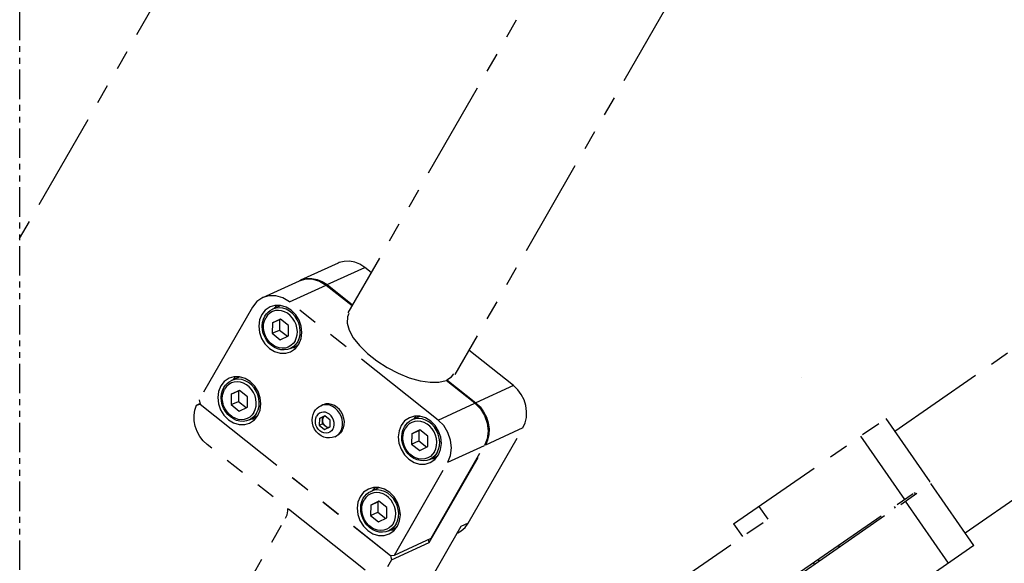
# Model space of a CAD drawing. Header units: millimetres. Extents: x 0 to 7560, y 0 to 5346.
# Tile 120 of 242: x 3693 to 3852, y 1954 to 2042. Entities that reach past the tile are written whole.
import ezdxf

# ---------------------------------------------------------------- set-up
doc = ezdxf.new("R2010")
doc.units = ezdxf.units.MM
doc.linetypes.add('PHANTOM2', pattern=[31.75, 15.875, -3.175, 3.175, -3.175, 3.175, -3.175])
for name, color, linetype in [('CSH-ST-M4-20_PBL143', 7, 'Continuous'), ('CSH-ST-M4-20_PBL144', 7, 'Continuous'), ('CSH-ST-M4-20_PBL145', 7, 'Continuous'), ('CSH-ST-M4-20_PBL146', 7, 'Continuous'), ('CSH-ST-M4-20_PBL171', 7, 'Continuous'), ('CSH-ST-M4-20_PBL173', 7, 'Continuous'), ('M2301901_PBL142', 7, 'Continuous'), ('M2301901_PBL167', 7, 'Continuous'), ('M2302501_PBL161', 7, 'Continuous'), ('M2302701_PBL137', 7, 'Continuous'), ('M2310102_PBL170', 7, 'Continuous'), ('M2310102_PBL206', 7, 'Continuous'), ('M2310102_PBL227', 7, 'Continuous'), ('MISUMI_FCBBS3-5-25_PBL138', 7, 'Continuous')]:
    doc.layers.add(name, color=color, linetype=linetype)
doc.styles.add('ROMANS', font='romans.shx', dxfattribs={"oblique": 10, "bigfont": 'whgtxt.shx'})
doc.dimstyles.new('zeus', dxfattribs={"dimtxt": 30, "dimasz": 25, "dimexe": 1, "dimexo": 1, "dimgap": 10, "dimtad": 1, "dimdsep": 46, "dimtxsty": 'ROMANS', "dimcen": 0, "dimclrd": 1, "dimclre": 1, "dimclrt": 2, "dimazin": 2, "dimtfac": 1, "dimtmove": 0, "dimatfit": 3, "dimfxl": 1, "dimarcsym": 0})

# ---------------------------------------------------------------- blocks, each defined once
blk = doc.blocks.new('*D495')
at = {"color": 1, "lineweight": -2, "ltscale": 0.3, "transparency": 16777216}
for p, q in [((3691.69, 2195.51), (3523.05, 2195.51)), ((3524.05, 1920.51), (3524.05, 2170.51)), ((3691.69, 1895.51), (3523.05, 1895.51))]:
    blk.add_line(p, q, dxfattribs=at)
at = {"color": 1, "ltscale": 0.3, "transparency": 16777216}
for points in [[(3519.88, 2170.51), (3528.21, 2170.51), (3524.05, 2195.51)], [(3519.88, 1920.51), (3528.21, 1920.51), (3524.05, 1895.51)]]:
    blk.add_solid(points, dxfattribs=at)
at = {"layer": 'Defpoints', "color": 0, "ltscale": 0.3, "transparency": 16777216}
for p in [(3524.05, 2195.51), (3692.69, 2195.51), (3692.69, 1895.51)]:
    blk.add_point(p, dxfattribs=at)
at = {"color": 2, "ltscale": 0.3, "transparency": 16777216, "insert": (3499.05, 2045.51), "char_height": 30, "attachment_point": 5, "rotation": 90, "style": 'ROMANS'}
blk.add_mtext('300', dxfattribs=at)
blk = doc.blocks.new('A$C3d15c314')
at = {"layer": 'CSH-ST-M4-20_PBL143', "color": 6, "linetype": 'PHANTOM2'}
for p, q in [((33.58, 127.33), (33.91, 127.59)), ((33.91, 127.59), (34.27, 127.79)), ((34.27, 127.79), (35.59, 128.39)), ((34.82, 127.97), (34.27, 127.79)), ((34.74, 127.55), (34.27, 127.4)), ((35.24, 127.6), (34.74, 127.55)), ((35.37, 128.02), (34.82, 127.97)), ((35.75, 127.54), (35.24, 127.6)), ((35.94, 127.95), (35.37, 128.02)), ((36.25, 127.37), (35.75, 127.54)), ((36.49, 127.77), (35.94, 127.95)), ((37.02, 127.48), (36.49, 127.77)), ((32.68, 125.62), (32.82, 126.16)), ((32.82, 126.16), (33.05, 126.66)), ((32.84, 125.4), (32.97, 125.93)), ((32.97, 125.93), (33.18, 126.41)), ((33.05, 126.66), (33.29, 127.02)), ((33.48, 126.82), (33.18, 126.41)), ((33.29, 127.02), (33.58, 127.33)), ((33.85, 127.16), (33.48, 126.82)), ((34.27, 127.4), (33.85, 127.16)), ((35.57, 126.2), (34.25, 125.56)), ((34.25, 125.56), (35.42, 126.1)), ((35.42, 126.1), (35.41, 124.42)), ((35.59, 126.18), (35.42, 126.1)), ((36.87, 125.16), (35.57, 126.2)), ((36.72, 127.11), (36.25, 127.37)), ((37.16, 126.77), (36.72, 127.11)), ((37.51, 127.09), (37.02, 127.48)), ((37.54, 126.34), (37.16, 126.77)), ((37.94, 126.62), (37.51, 127.09)), ((37.86, 125.86), (37.54, 126.34)), ((38.29, 126.08), (37.94, 126.62)), ((38.55, 125.49), (38.29, 126.08)), ((32.62, 125.04), (32.68, 125.62)), ((32.66, 124.45), (32.62, 125.04)), ((32.79, 123.86), (32.66, 124.45)), ((32.8, 124.85), (32.84, 125.4)), ((32.86, 124.28), (32.8, 124.85)), ((34.25, 125.56), (34.24, 123.89)), ((34.24, 123.89), (35.41, 124.42)), ((35.41, 124.42), (36.68, 123.41)), ((36.86, 123.49), (36.87, 125.16)), ((38.1, 125.33), (37.86, 125.86)), ((38.24, 124.77), (38.1, 125.33)), ((38.3, 124.2), (38.24, 124.77)), ((38.71, 124.87), (38.55, 125.49)), ((38.78, 124.24), (38.71, 124.87)), ((33.01, 123.3), (32.79, 123.86)), ((33.01, 123.72), (32.86, 124.28)), ((33.25, 123.19), (33.01, 123.72)), ((33.31, 122.77), (33.01, 123.3)), ((33.56, 122.71), (33.25, 123.19)), ((33.68, 122.3), (33.31, 122.77)), ((34.24, 123.89), (35.54, 122.85)), ((35.54, 122.85), (36.86, 123.49)), ((37.92, 122.64), (38.14, 123.12)), ((38.14, 123.12), (38.27, 123.65)), ((38.27, 123.65), (38.3, 124.2)), ((38.36, 122.51), (38.6, 123.04)), ((38.6, 123.04), (38.74, 123.63)), ((38.74, 123.63), (38.78, 124.24)), ((33.94, 122.28), (33.56, 122.71)), ((34.11, 121.9), (33.68, 122.3)), ((34.38, 121.94), (33.94, 122.28)), ((34.6, 121.58), (34.11, 121.9)), ((34.86, 121.68), (34.38, 121.94)), ((35.11, 121.35), (34.6, 121.58)), ((35.36, 121.51), (34.86, 121.68)), ((35.64, 121.22), (35.11, 121.35)), ((35.87, 121.45), (35.36, 121.51)), ((36.17, 121.18), (35.64, 121.22)), ((36.36, 121.5), (35.87, 121.45)), ((36.69, 121.25), (36.17, 121.18)), ((36.83, 121.65), (36.36, 121.5)), ((37.18, 121.42), (36.69, 121.25)), ((37.26, 121.89), (36.83, 121.65)), ((37.18, 121.42), (38.46, 122.01)), ((37.62, 121.68), (37.18, 121.42)), ((37.63, 122.23), (37.26, 121.89)), ((38.03, 122.05), (37.62, 121.68)), ((37.92, 122.64), (37.63, 122.23)), ((38.36, 122.51), (38.03, 122.05))]:
    blk.add_line(p, q, dxfattribs=at)
at = {"layer": 'CSH-ST-M4-20_PBL144', "color": 6, "linetype": 'PHANTOM2'}
for p, q in [((56.84, 109.86), (58.16, 110.46)), ((57.39, 110.03), (56.84, 109.86)), ((57.95, 110.08), (57.39, 110.03)), ((58.51, 110.02), (57.95, 110.08)), ((59.07, 109.84), (58.51, 110.02)), ((55.39, 108.23), (55.62, 108.73)), ((55.54, 108), (55.76, 108.48)), ((55.62, 108.73), (55.87, 109.09)), ((56.05, 108.89), (55.76, 108.48)), ((55.87, 109.09), (56.15, 109.4)), ((56.42, 109.23), (56.05, 108.89)), ((56.15, 109.4), (56.48, 109.65)), ((56.85, 109.47), (56.42, 109.23)), ((56.48, 109.65), (56.84, 109.86)), ((57.31, 109.62), (56.85, 109.47)), ((57.81, 109.66), (57.31, 109.62)), ((58.32, 109.6), (57.81, 109.66)), ((58.82, 109.44), (58.32, 109.6)), ((59.3, 109.18), (58.82, 109.44)), ((59.6, 109.55), (59.07, 109.84)), ((59.73, 108.84), (59.3, 109.18)), ((60.08, 109.16), (59.6, 109.55)), ((60.12, 108.41), (59.73, 108.84)), ((60.51, 108.69), (60.08, 109.16)), ((60.43, 107.93), (60.12, 108.41)), ((60.86, 108.15), (60.51, 108.69)), ((55.2, 107.11), (55.25, 107.69)), ((55.24, 106.52), (55.2, 107.11)), ((55.25, 107.69), (55.39, 108.23)), ((55.38, 106.92), (55.41, 107.47)), ((55.43, 106.35), (55.38, 106.92)), ((55.41, 107.47), (55.54, 108)), ((56.82, 107.63), (56.81, 105.96)), ((58.14, 108.27), (56.82, 107.63)), ((56.82, 107.63), (57.99, 108.16)), ((57.99, 108.16), (57.98, 106.49)), ((58.16, 108.25), (57.99, 108.16)), ((59.44, 107.23), (58.14, 108.27)), ((59.43, 105.56), (59.44, 107.23)), ((60.67, 107.39), (60.43, 107.93)), ((60.82, 106.84), (60.67, 107.39)), ((60.88, 106.27), (60.82, 106.84)), ((61.12, 107.56), (60.86, 108.15)), ((61.29, 106.94), (61.12, 107.56)), ((61.35, 106.31), (61.29, 106.94)), ((55.37, 105.93), (55.24, 106.52)), ((55.58, 105.37), (55.37, 105.93)), ((55.58, 105.79), (55.43, 106.35)), ((55.82, 105.26), (55.58, 105.79)), ((55.88, 104.84), (55.58, 105.37)), ((56.13, 104.78), (55.82, 105.26)), ((56.81, 105.96), (57.98, 106.49)), ((56.81, 105.96), (58.11, 104.92)), ((57.98, 106.49), (59.26, 105.48)), ((58.11, 104.92), (59.43, 105.56)), ((60.71, 105.19), (60.84, 105.71)), ((60.84, 105.71), (60.88, 106.27)), ((61.17, 105.11), (61.31, 105.69)), ((61.31, 105.69), (61.35, 106.31)), ((56.25, 104.37), (55.88, 104.84)), ((56.52, 104.35), (56.13, 104.78)), ((56.69, 103.97), (56.25, 104.37)), ((56.95, 104), (56.52, 104.35)), ((57.17, 103.65), (56.69, 103.97)), ((57.43, 103.75), (56.95, 104)), ((57.68, 103.42), (57.17, 103.65)), ((57.93, 103.58), (57.43, 103.75)), ((59.41, 103.72), (58.94, 103.57)), ((59.83, 103.96), (59.41, 103.72)), ((59.75, 103.49), (61.04, 104.07)), ((60.19, 103.75), (59.75, 103.49)), ((60.2, 104.3), (59.83, 103.96)), ((60.6, 104.12), (60.19, 103.75)), ((60.5, 104.71), (60.2, 104.3)), ((60.5, 104.71), (60.71, 105.19)), ((60.93, 104.58), (60.6, 104.12)), ((60.93, 104.58), (61.17, 105.11)), ((58.21, 103.28), (57.68, 103.42)), ((58.44, 103.52), (57.93, 103.58)), ((58.75, 103.25), (58.21, 103.28)), ((58.94, 103.57), (58.44, 103.52)), ((59.26, 103.32), (58.75, 103.25)), ((59.75, 103.49), (59.26, 103.32))]:
    blk.add_line(p, q, dxfattribs=at)
at = {"layer": 'CSH-ST-M4-20_PBL145', "color": 6, "linetype": 'PHANTOM2'}
for p, q in [((39.94, 138.57), (40.23, 138.88)), ((40.49, 138.71), (40.13, 138.37)), ((40.23, 138.88), (40.55, 139.14)), ((40.92, 138.96), (40.49, 138.71)), ((40.55, 139.14), (40.91, 139.34)), ((40.91, 139.34), (42.23, 139.94)), ((41.47, 139.52), (40.91, 139.34)), ((41.39, 139.1), (40.92, 138.96)), ((41.88, 139.15), (41.39, 139.1)), ((42.02, 139.57), (41.47, 139.52)), ((42.39, 139.09), (41.88, 139.15)), ((42.58, 139.5), (42.02, 139.57)), ((42.89, 138.93), (42.39, 139.09)), ((43.14, 139.32), (42.58, 139.5)), ((43.37, 138.67), (42.89, 138.93)), ((43.67, 139.03), (43.14, 139.32)), ((44.16, 138.65), (43.67, 139.03)), ((39.27, 136.59), (39.32, 137.17)), ((39.32, 137.17), (39.47, 137.71)), ((39.47, 137.71), (39.7, 138.21)), ((39.48, 136.96), (39.61, 137.48)), ((39.61, 137.48), (39.83, 137.96)), ((39.7, 138.21), (39.94, 138.57)), ((40.13, 138.37), (39.83, 137.96)), ((40.9, 137.11), (40.88, 135.44)), ((42.21, 137.75), (40.9, 137.11)), ((40.9, 137.11), (42.07, 137.65)), ((42.07, 137.65), (42.05, 135.97)), ((42.24, 137.73), (42.07, 137.65)), ((43.51, 136.72), (42.21, 137.75)), ((43.81, 138.32), (43.37, 138.67)), ((44.19, 137.9), (43.81, 138.32)), ((44.58, 138.18), (44.16, 138.65)), ((44.5, 137.41), (44.19, 137.9)), ((44.74, 136.88), (44.5, 137.41)), ((44.93, 137.64), (44.58, 138.18)), ((45.19, 137.05), (44.93, 137.64)), ((39.31, 136), (39.27, 136.59)), ((39.44, 135.42), (39.31, 136)), ((39.45, 136.4), (39.48, 136.96)), ((39.51, 135.83), (39.45, 136.4)), ((39.66, 135.28), (39.51, 135.83)), ((40.88, 135.44), (42.05, 135.97)), ((42.05, 135.97), (43.33, 134.96)), ((43.5, 135.04), (43.51, 136.72)), ((44.89, 136.32), (44.74, 136.88)), ((44.95, 135.75), (44.89, 136.32)), ((44.91, 135.2), (44.95, 135.75)), ((45.36, 136.43), (45.19, 137.05)), ((45.42, 135.8), (45.36, 136.43)), ((45.38, 135.18), (45.42, 135.8)), ((39.66, 134.85), (39.44, 135.42)), ((39.89, 134.75), (39.66, 135.28)), ((39.96, 134.33), (39.66, 134.85)), ((40.21, 134.26), (39.89, 134.75)), ((40.33, 133.86), (39.96, 134.33)), ((40.59, 133.84), (40.21, 134.26)), ((40.88, 135.44), (42.19, 134.4)), ((42.19, 134.4), (43.5, 135.04)), ((44.57, 134.19), (44.27, 133.78)), ((44.57, 134.19), (44.78, 134.67)), ((45, 134.06), (44.67, 133.6)), ((44.78, 134.67), (44.91, 135.2)), ((45, 134.06), (45.24, 134.59)), ((45.24, 134.59), (45.38, 135.18)), ((40.76, 133.45), (40.33, 133.86)), ((41.03, 133.49), (40.59, 133.84)), ((41.24, 133.13), (40.76, 133.45)), ((41.5, 133.23), (41.03, 133.49)), ((41.76, 132.9), (41.24, 133.13)), ((42.01, 133.07), (41.5, 133.23)), ((42.29, 132.77), (41.76, 132.9)), ((42.51, 133.01), (42.01, 133.07)), ((42.82, 132.74), (42.29, 132.77)), ((43.01, 133.05), (42.51, 133.01)), ((43.34, 132.81), (42.82, 132.74)), ((43.48, 133.2), (43.01, 133.05)), ((43.82, 132.97), (43.34, 132.81)), ((43.9, 133.45), (43.48, 133.2)), ((43.82, 132.97), (45.11, 133.56)), ((44.26, 133.23), (43.82, 132.97)), ((44.27, 133.78), (43.9, 133.45)), ((44.67, 133.6), (44.26, 133.23))]:
    blk.add_line(p, q, dxfattribs=at)
at = {"layer": 'CSH-ST-M4-20_PBL146', "color": 6, "linetype": 'PHANTOM2'}
for p, q in [((62.8, 120.95), (63.13, 121.21)), ((63.13, 121.21), (63.49, 121.41)), ((63.49, 121.41), (64.8, 122.01)), ((64.04, 121.59), (63.49, 121.41)), ((63.96, 121.17), (63.49, 121.02)), ((64.46, 121.22), (63.96, 121.17)), ((64.59, 121.64), (64.04, 121.59)), ((64.96, 121.16), (64.46, 121.22)), ((65.16, 121.57), (64.59, 121.64)), ((65.46, 120.99), (64.96, 121.16)), ((65.71, 121.39), (65.16, 121.57)), ((66.24, 121.1), (65.71, 121.39)), ((61.89, 119.24), (62.04, 119.78)), ((62.04, 119.78), (62.27, 120.28)), ((62.06, 119.03), (62.18, 119.55)), ((62.18, 119.55), (62.4, 120.03)), ((62.27, 120.28), (62.51, 120.64)), ((62.7, 120.44), (62.4, 120.03)), ((62.51, 120.64), (62.8, 120.95)), ((63.07, 120.78), (62.7, 120.44)), ((63.49, 121.02), (63.07, 120.78)), ((64.78, 119.82), (63.47, 119.18)), ((63.47, 119.18), (64.64, 119.72)), ((64.64, 119.72), (64.62, 118.04)), ((64.81, 119.8), (64.64, 119.72)), ((66.09, 118.78), (64.78, 119.82)), ((65.94, 120.74), (65.46, 120.99)), ((66.38, 120.39), (65.94, 120.74)), ((66.73, 120.71), (66.24, 121.1)), ((66.76, 119.96), (66.38, 120.39)), ((67.15, 120.24), (66.73, 120.71)), ((67.08, 119.48), (66.76, 119.96)), ((67.5, 119.7), (67.15, 120.24)), ((67.77, 119.11), (67.5, 119.7)), ((61.84, 118.66), (61.89, 119.24)), ((61.88, 118.07), (61.84, 118.66)), ((62.01, 117.48), (61.88, 118.07)), ((62.02, 118.47), (62.06, 119.03)), ((62.08, 117.9), (62.02, 118.47)), ((63.47, 119.18), (63.45, 117.51)), ((63.45, 117.51), (64.62, 118.04)), ((64.62, 118.04), (65.9, 117.03)), ((66.07, 117.11), (66.09, 118.78)), ((67.31, 118.95), (67.08, 119.48)), ((67.46, 118.39), (67.31, 118.95)), ((67.52, 117.82), (67.46, 118.39)), ((67.93, 118.49), (67.77, 119.11)), ((68, 117.86), (67.93, 118.49)), ((62.23, 116.92), (62.01, 117.48)), ((62.23, 117.34), (62.08, 117.9)), ((62.47, 116.81), (62.23, 117.34)), ((62.53, 116.39), (62.23, 116.92)), ((62.78, 116.33), (62.47, 116.81)), ((62.9, 115.92), (62.53, 116.39)), ((63.45, 117.51), (64.76, 116.47)), ((64.76, 116.47), (66.07, 117.11)), ((67.14, 116.26), (67.36, 116.74)), ((67.36, 116.74), (67.49, 117.27)), ((67.49, 117.27), (67.52, 117.82)), ((67.58, 116.13), (67.82, 116.66)), ((67.82, 116.66), (67.96, 117.25)), ((67.96, 117.25), (68, 117.86)), ((63.16, 115.9), (62.78, 116.33)), ((63.33, 115.52), (62.9, 115.92)), ((63.6, 115.56), (63.16, 115.9)), ((63.81, 115.2), (63.33, 115.52)), ((64.08, 115.3), (63.6, 115.56)), ((64.33, 114.97), (63.81, 115.2)), ((64.58, 115.13), (64.08, 115.3)), ((64.86, 114.84), (64.33, 114.97)), ((65.09, 115.08), (64.58, 115.13)), ((65.39, 114.8), (64.86, 114.84)), ((65.58, 115.12), (65.09, 115.08)), ((65.91, 114.87), (65.39, 114.8)), ((66.05, 115.27), (65.58, 115.12)), ((66.4, 115.04), (65.91, 114.87)), ((66.48, 115.51), (66.05, 115.27)), ((66.4, 115.04), (67.68, 115.63)), ((66.84, 115.3), (66.4, 115.04)), ((66.84, 115.85), (66.48, 115.51)), ((67.14, 116.26), (66.84, 115.85)), ((67.25, 115.67), (66.84, 115.3)), ((67.58, 116.13), (67.25, 115.67))]:
    blk.add_line(p, q, dxfattribs=at)
at = {"layer": 'CSH-ST-M4-20_PBL171', "color": 6, "linetype": 'PHANTOM2'}
for p, q in [((132.72, 100.89), (132.55, 101.13)), ((129.43, 98.61), (129.26, 98.86))]:
    blk.add_line(p, q, dxfattribs=at)
at = {"layer": 'CSH-ST-M4-20_PBL173', "color": 6, "linetype": 'PHANTOM2'}
for p, q in [((145.06, 109.43), (144.88, 109.67)), ((141.77, 107.15), (141.6, 107.4))]:
    blk.add_line(p, q, dxfattribs=at)
at = {"layer": 'M2301901_PBL142', "color": 6, "linetype": 'PHANTOM2'}
for p, q in [((39.37, 141.22), (45.31, 143.94)), ((45.32, 143.94), (46.3, 144.23)), ((46.3, 144.23), (47.43, 144.22)), ((47.43, 144.22), (48.56, 143.89)), ((48.56, 143.89), (49.61, 143.24)), ((43.66, 140.53), (49.61, 143.24)), ((49.61, 143.24), (53.8, 139.91)), ((38.39, 140.56), (37.68, 139.66)), ((39.37, 141.22), (38.39, 140.56)), ((40.35, 141.51), (39.37, 141.22)), ((41.48, 141.5), (40.35, 141.51)), ((42.61, 141.17), (41.48, 141.5)), ((43.66, 140.53), (42.61, 141.17)), ((67.74, 121.4), (43.66, 140.53)), ((37.68, 139.66), (29.05, 124.65)), ((39.75, 139.18), (39.19, 138.47)), ((40.54, 139.72), (39.75, 139.18)), ((41.32, 139.95), (40.54, 139.72)), ((41.24, 139.49), (41.61, 139.94)), ((42.23, 139.94), (41.32, 139.95)), ((43.13, 139.67), (42.23, 139.94)), ((43.97, 139.16), (43.13, 139.67)), ((44.69, 138.43), (43.97, 139.16)), ((38.83, 137.59), (38.71, 136.61)), ((39.19, 138.47), (38.83, 137.59)), ((45.24, 137.55), (44.69, 138.43)), ((45.58, 136.57), (45.24, 137.55)), ((53.08, 138.11), (53.03, 137.1)), ((53.03, 137.1), (53.34, 135.96)), ((53.3, 138.63), (53.08, 138.11)), ((38.71, 136.61), (38.82, 135.59)), ((38.82, 135.59), (39.16, 134.61)), ((45.56, 134.57), (45.69, 135.55)), ((45.69, 135.55), (45.58, 136.57)), ((53.34, 135.96), (54.01, 134.72)), ((39.16, 134.61), (39.71, 133.72)), ((45.21, 133.69), (45.56, 134.57)), ((54.01, 134.72), (55.01, 133.44)), ((39.71, 133.72), (40.43, 133)), ((40.43, 133), (41.27, 132.48)), ((41.27, 132.48), (42.17, 132.21)), ((43.07, 132.21), (43.86, 132.44)), ((43.86, 132.44), (44.65, 132.97)), ((44.18, 133.13), (44.73, 133.08)), ((44.65, 132.97), (45.21, 133.69)), ((55.01, 133.44), (56.29, 132.17)), ((42.17, 132.21), (43.07, 132.21)), ((56.29, 132.17), (57.8, 130.97)), ((57.8, 130.97), (59.48, 129.89)), ((59.48, 129.89), (61.26, 128.97)), ((33.1, 127.63), (32.54, 126.92)), ((33.89, 128.16), (33.1, 127.63)), ((34.68, 128.39), (33.89, 128.16)), ((34.6, 127.94), (34.96, 128.39)), ((35.58, 128.39), (34.68, 128.39)), ((36.49, 128.12), (35.58, 128.39)), ((37.33, 127.61), (36.49, 128.12)), ((38.04, 126.88), (37.33, 127.61)), ((61.26, 128.97), (63.06, 128.24)), ((63.06, 128.24), (64.81, 127.75)), ((64.81, 127.75), (66.43, 127.52)), ((66.43, 127.52), (67.85, 127.54)), ((67.85, 127.54), (69.02, 127.82)), ((73.69, 124.12), (69.02, 127.82)), ((32.19, 126.04), (32.06, 125.06)), ((32.54, 126.92), (32.19, 126.04)), ((38.59, 126), (38.04, 126.88)), ((38.93, 125.01), (38.59, 126)), ((29.05, 124.65), (29.2, 123.96)), ((32.06, 125.06), (32.17, 124.04)), ((39.05, 124), (38.93, 125.01)), ((29.2, 123.96), (60.05, 99.46)), ((32.17, 124.04), (32.51, 123.05)), ((32.51, 123.05), (33.06, 122.17)), ((38.56, 122.13), (38.92, 123.01)), ((38.92, 123.01), (39.05, 124)), ((67.74, 121.4), (73.69, 124.12)), ((73.69, 124.12), (74.58, 123.21)), ((74.58, 123.21), (75.27, 122.11)), ((33.06, 122.17), (33.78, 121.44)), ((33.78, 121.44), (34.62, 120.93)), ((37.21, 120.89), (38, 121.42)), ((37.53, 121.58), (38.09, 121.53)), ((38, 121.42), (38.56, 122.13)), ((62.32, 121.25), (61.76, 120.54)), ((63.11, 121.78), (62.32, 121.25)), ((63.9, 122.01), (63.11, 121.78)), ((63.82, 121.56), (64.18, 122.01)), ((64.8, 122.01), (63.9, 122.01)), ((65.7, 121.74), (64.8, 122.01)), ((66.54, 121.23), (65.7, 121.74)), ((67.26, 120.5), (66.54, 121.23)), ((68.64, 120.49), (67.74, 121.4)), ((75.27, 122.11), (75.7, 120.87)), ((34.62, 120.93), (35.52, 120.66)), ((35.52, 120.66), (36.43, 120.66)), ((36.43, 120.66), (37.21, 120.89)), ((61.41, 119.66), (61.28, 118.68)), ((61.76, 120.54), (61.41, 119.66)), ((67.81, 119.62), (67.26, 120.5)), ((68.15, 118.63), (67.81, 119.62)), ((69.32, 119.39), (68.64, 120.49)), ((75.84, 119.6), (75.68, 118.37)), ((75.7, 120.87), (75.84, 119.6)), ((61.28, 118.68), (61.39, 117.66)), ((68.26, 117.62), (68.15, 118.63)), ((69.75, 118.16), (69.32, 119.39)), ((69.89, 116.89), (69.75, 118.16)), ((75.68, 118.37), (75.23, 117.28)), ((61.39, 117.66), (61.73, 116.67)), ((61.73, 116.67), (62.28, 115.79)), ((66.59, 102.26), (75.23, 117.28)), ((67.78, 115.75), (68.14, 116.63)), ((68.14, 116.63), (68.26, 117.62)), ((69.29, 114.56), (75.23, 117.28)), ((69.73, 115.66), (69.89, 116.89)), ((62.28, 115.79), (63, 115.07)), ((63, 115.07), (63.84, 114.55)), ((66.43, 114.51), (67.22, 115.04)), ((66.75, 115.2), (67.3, 115.15)), ((67.22, 115.04), (67.78, 115.75)), ((69.29, 114.56), (69.73, 115.66)), ((60.65, 99.54), (69.29, 114.56)), ((63.84, 114.55), (64.74, 114.28)), ((64.74, 114.28), (65.65, 114.28)), ((65.65, 114.28), (66.43, 114.51)), ((56.46, 110.23), (55.68, 109.7)), ((57.25, 110.46), (56.46, 110.23)), ((57.17, 110.01), (57.54, 110.46)), ((58.16, 110.46), (57.25, 110.46)), ((59.06, 110.19), (58.16, 110.46)), ((59.9, 109.67), (59.06, 110.19)), ((55.12, 108.98), (54.76, 108.11)), ((55.68, 109.7), (55.12, 108.98)), ((60.62, 108.95), (59.9, 109.67)), ((61.17, 108.07), (60.62, 108.95)), ((54.76, 108.11), (54.63, 107.12)), ((54.63, 107.12), (54.74, 106.11)), ((61.51, 107.08), (61.17, 108.07)), ((61.62, 106.06), (61.51, 107.08)), ((54.74, 106.11), (55.09, 105.12)), ((61.49, 105.08), (61.62, 106.06)), ((55.09, 105.12), (55.64, 104.24)), ((55.64, 104.24), (56.35, 103.51)), ((60.11, 103.65), (60.66, 103.6)), ((60.57, 103.49), (61.14, 104.2)), ((61.14, 104.2), (61.49, 105.08)), ((56.35, 103.51), (57.19, 103)), ((57.19, 103), (58.1, 102.73)), ((58.1, 102.73), (59, 102.72)), ((59, 102.72), (59.79, 102.96)), ((59.79, 102.96), (60.57, 103.49)), ((60.65, 99.54), (66.59, 102.26)), ((60.05, 99.46), (60.65, 99.54))]:
    blk.add_line(p, q, dxfattribs=at)
at = {"layer": 'M2301901_PBL167', "color": 6, "linetype": 'PHANTOM2'}
for p, q in [((126.97, 96.9), (147.52, 111.13)), ((154.47, 101.1), (147.52, 111.13)), ((150.35, 98.26), (143.41, 108.29)), ((154.47, 101.1), (133.91, 86.87))]:
    blk.add_line(p, q, dxfattribs=at)
at = {"layer": 'M2302501_PBL161', "color": 6, "linetype": 'PHANTOM2'}
for p, q in [((115.57, 104.58), (140.24, 121.66)), ((140.24, 121.66), (147.35, 111.38)), ((136.13, 118.81), (143.24, 108.53)), ((126.38, 96.87), (147.35, 111.38)), ((119.68, 107.43), (121.1, 105.37)), ((75.95, 74.12), (121.1, 105.37)), ((115.57, 104.58), (116.99, 102.53))]:
    blk.add_line(p, q, dxfattribs=at)
at = {"layer": 'M2302701_PBL137', "color": 6, "linetype": 'PHANTOM2'}
for p, q in [((51.55, 146.79), (45.46, 144.01)), ((51.73, 146.87), (51.55, 146.79)), ((52.54, 147.08), (51.73, 146.87)), ((53.38, 147.11), (52.54, 147.08)), ((54.24, 146.94), (53.38, 147.11)), ((55.07, 146.6), (54.24, 146.94)), ((49.75, 143.31), (55.85, 146.09)), ((55.85, 146.09), (55.07, 146.6)), ((56.88, 145.27), (55.85, 146.09)), ((45.37, 143.96), (45.46, 144.01)), ((45.46, 144.01), (45.64, 144.08)), ((45.64, 144.08), (46.45, 144.3)), ((46.45, 144.3), (47.29, 144.32)), ((47.29, 144.32), (48.15, 144.16)), ((48.15, 144.16), (48.98, 143.82)), ((48.98, 143.82), (49.75, 143.31)), ((49.75, 143.31), (53.87, 140.04)), ((79.92, 126.97), (72.72, 132.69)), ((69.17, 127.89), (69.09, 127.76)), ((69.17, 127.89), (69.92, 128.39)), ((69.17, 127.89), (73.83, 124.18)), ((69.92, 128.39), (70.29, 128.86)), ((79.92, 126.97), (73.83, 124.18)), ((80.62, 126.31), (79.92, 126.97)), ((81.2, 125.53), (80.62, 126.31)), ((81.64, 124.66), (81.2, 125.53)), ((81.94, 123.73), (81.64, 124.66)), ((28.23, 122.17), (28.34, 123.02)), ((28.34, 123.02), (28.6, 123.81)), ((28.6, 123.81), (29.17, 124.08)), ((28.6, 123.81), (29.22, 123.95)), ((29.22, 123.95), (60.05, 99.46)), ((73.83, 124.18), (74.52, 123.53)), ((74.52, 123.53), (75.1, 122.75)), ((75.1, 122.75), (75.55, 121.87)), ((82.07, 122.77), (81.94, 123.73)), ((82.03, 121.83), (82.07, 122.77)), ((28.25, 121.28), (28.23, 122.17)), ((28.43, 120.4), (28.25, 121.28)), ((75.55, 121.87), (75.84, 120.94)), ((81.83, 120.94), (82.03, 121.83)), ((28.74, 119.54), (28.43, 120.4)), ((72.61, 104.72), (81.47, 120.13)), ((81.47, 120.13), (75.38, 117.34)), ((75.84, 120.94), (75.98, 119.99)), ((75.98, 119.99), (75.94, 119.04)), ((81.47, 120.13), (81.83, 120.94)), ((29.17, 118.74), (28.74, 119.54)), ((29.72, 118.03), (29.17, 118.74)), ((30.37, 117.42), (29.72, 118.03)), ((75.74, 118.15), (75.38, 117.34)), ((75.94, 119.04), (75.74, 118.15)), ((55.95, 97.1), (30.37, 117.42)), ((66.3, 101.56), (75.38, 117.34)), ((43.4, 106.69), (43.39, 107.08)), ((31.31, 85.1), (43.05, 105.51)), ((43.05, 105.51), (43.29, 106.07)), ((43.29, 106.07), (43.4, 106.69)), ((71.39, 104.17), (65.19, 93.39)), ((72.61, 104.72), (71.39, 104.17)), ((71.48, 103.48), (72.11, 104.03)), ((72.11, 104.03), (72.61, 104.72)), ((66.3, 101.56), (66.18, 102.07)), ((70.78, 103.1), (70.93, 103.17)), ((70.93, 103.17), (71.48, 103.48)), ((60.2, 98.77), (66.3, 101.56)), ((60.05, 99.46), (60.2, 98.77)), ((60.2, 98.77), (59.54, 97.62))]:
    blk.add_line(p, q, dxfattribs=at)
at = {"layer": 'M2310102_PBL170', "color": 6, "linetype": 'PHANTOM2'}
for p, q in [((141.66, 119.6), (889.9, 637.52)), ((153.04, 103.16), (901.28, 621.07)), ((128.44, 98.29), (128.61, 98.04))]:
    blk.add_line(p, q, dxfattribs=at)
at = {"layer": 'M2310102_PBL206', "color": 6, "linetype": 'PHANTOM2'}
blk.add_line((-12.68, 128.76), (386.71, 823.05), dxfattribs=at)
at = {"layer": 'M2310102_PBL227', "color": 6, "linetype": 'PHANTOM2'}
for p, q in [((454.01, 835.63), (53.12, 138.73)), ((469.85, 823.05), (70.46, 128.76))]:
    blk.add_line(p, q, dxfattribs=at)
at = {"layer": 'MISUMI_FCBBS3-5-25_PBL138', "color": 6, "linetype": 'PHANTOM2'}
for p, q in [((47.49, 122.32), (47.69, 122.75)), ((47.69, 122.75), (47.89, 123.05)), ((47.89, 123.05), (48.14, 123.31)), ((48.14, 123.31), (48.42, 123.53)), ((48.42, 123.53), (48.73, 123.7)), ((48.73, 123.7), (49.02, 123.84)), ((48.83, 123.75), (48.73, 123.7)), ((49.27, 123.86), (48.83, 123.75)), ((49.12, 123.88), (49.02, 123.84)), ((49.56, 124), (49.12, 123.88)), ((49.73, 123.88), (49.27, 123.86)), ((50.03, 124.01), (49.56, 124)), ((50.2, 123.79), (49.73, 123.88)), ((50.5, 123.92), (50.03, 124.01)), ((50.66, 123.6), (50.2, 123.79)), ((50.95, 123.73), (50.5, 123.92)), ((51.09, 123.32), (50.66, 123.6)), ((51.38, 123.45), (50.95, 123.73)), ((51.47, 122.96), (51.09, 123.32)), ((51.76, 123.09), (51.38, 123.45)), ((51.79, 122.53), (51.47, 122.96)), ((52.08, 122.66), (51.76, 123.09)), ((47.34, 121.37), (47.38, 121.86)), ((47.39, 120.88), (47.34, 121.37)), ((47.38, 121.86), (47.49, 122.32)), ((47.86, 121.34), (47.93, 121.7)), ((47.87, 120.96), (47.86, 121.34)), ((47.93, 121.7), (48.07, 122.03)), ((48.27, 122.3), (48.07, 122.03)), ((48.53, 122.51), (48.27, 122.3)), ((48.51, 121.67), (48.5, 120.55)), ((49.39, 122.09), (48.51, 121.67)), ((48.51, 121.67), (49.02, 121.9)), ((48.84, 122.64), (48.53, 122.51)), ((49.17, 122.69), (48.84, 122.64)), ((49.01, 120.79), (49.02, 121.9)), ((49.02, 121.9), (49.4, 122.09)), ((49.03, 121.51), (49.02, 121.34)), ((49.02, 121.34), (49.03, 121.14)), ((49.07, 121.67), (49.03, 121.51)), ((49.03, 121.14), (49.09, 120.94)), ((49.14, 121.81), (49.07, 121.67)), ((49.23, 121.93), (49.14, 121.81)), ((49.51, 122.65), (49.17, 122.69)), ((49.33, 122.04), (49.23, 121.93)), ((49.41, 122.08), (49.33, 122.04)), ((50.26, 121.4), (49.39, 122.09)), ((49.85, 122.53), (49.51, 122.65)), ((50.16, 122.33), (49.85, 122.53)), ((50.43, 122.06), (50.16, 122.33)), ((50.25, 120.29), (50.26, 121.4)), ((50.65, 121.74), (50.43, 122.06)), ((50.81, 121.38), (50.65, 121.74)), ((50.9, 121), (50.81, 121.38)), ((52.03, 122.05), (51.79, 122.53)), ((52.19, 121.54), (52.03, 122.05)), ((52.32, 122.18), (52.08, 122.66)), ((52.27, 121.01), (52.19, 121.54)), ((52.49, 121.67), (52.32, 122.18)), ((52.56, 121.15), (52.49, 121.67)), ((52.54, 120.63), (52.56, 121.15)), ((47.53, 120.39), (47.39, 120.88)), ((47.74, 119.93), (47.53, 120.39)), ((48.03, 119.51), (47.74, 119.93)), ((47.96, 120.58), (47.87, 120.96)), ((48.11, 120.22), (47.96, 120.58)), ((48.33, 119.9), (48.11, 120.22)), ((48.61, 119.63), (48.33, 119.9)), ((48.5, 120.55), (49.01, 120.79)), ((48.5, 120.55), (49.37, 119.86)), ((48.92, 119.43), (48.61, 119.63)), ((49.87, 120.1), (49.01, 120.79)), ((49.09, 120.94), (49.18, 120.75)), ((49.18, 120.75), (49.3, 120.58)), ((49.3, 120.58), (49.45, 120.44)), ((49.37, 119.86), (50.25, 120.29)), ((49.45, 120.44), (49.61, 120.33)), ((49.61, 120.33), (49.79, 120.26)), ((49.79, 120.26), (49.97, 120.24)), ((49.97, 120.24), (50.15, 120.25)), ((50.15, 120.25), (50.22, 120.28)), ((50.49, 119.66), (50.23, 119.45)), ((50.7, 119.93), (50.49, 119.66)), ((50.7, 119.93), (50.84, 120.26)), ((50.84, 120.26), (50.9, 120.62)), ((50.9, 120.62), (50.9, 121)), ((51.94, 119.56), (51.66, 119.18)), ((51.94, 119.56), (52.14, 120)), ((52.23, 119.69), (51.95, 119.31)), ((52.14, 120), (52.25, 120.49)), ((52.23, 119.69), (52.43, 120.14)), ((52.25, 120.49), (52.27, 121.01)), ((52.43, 120.14), (52.54, 120.63)), ((48.38, 119.15), (48.03, 119.51)), ((48.79, 118.85), (48.38, 119.15)), ((49.23, 118.65), (48.79, 118.85)), ((49.25, 119.31), (48.92, 119.43)), ((49.68, 118.53), (49.23, 118.65)), ((49.6, 119.27), (49.25, 119.31)), ((49.93, 119.32), (49.6, 119.27)), ((50.15, 118.5), (49.68, 118.53)), ((50.23, 119.45), (49.93, 119.32)), ((50.59, 118.56), (50.15, 118.5)), ((51.01, 118.7), (50.59, 118.56)), ((51.32, 118.87), (51.01, 118.7)), ((51.01, 118.7), (51.3, 118.83)), ((51.61, 119.01), (51.31, 118.83)), ((51.66, 119.18), (51.32, 118.87)), ((51.95, 119.31), (51.61, 119.01))]:
    blk.add_line(p, q, dxfattribs=at)

msp = doc.modelspace()

# ---------------------------------------------------------------- hatches: boundary and pattern name
at = {"ltscale": 0.3}
h = msp.add_hatch(dxfattribs=at)
h.set_pattern_fill('DOTS', color=6, scale=40)
h.set_pattern_definition([(0, (-10500, 1031.17), (31.75, 63.5), [0, -63.5])])
h.paths.add_polyline_path([(5292.687, 1895.505), (5292.687, 2195.505), (3692.687, 2195.505), (3692.687, 1895.505)])

# ---------------------------------------------------------------- linework, layer by layer
at = {"color": 6, "linetype": 'PHANTOM2', "ltscale": 0.3}
msp.add_lwpolyline([(3692.687, 2195.505), (5292.687, 2195.505), (5292.687, 1895.505), (3692.687, 1895.505)], close=True, dxfattribs=at)

# ---------------------------------------------------------------- block references
at = {"ltscale": 0.3}
msp.add_blockref('A$C3d15c314', (3692.687, 1855.505), dxfattribs=at)

# ---------------------------------------------------------------- dimensions: what is measured, and where the dimension line sits
dim = msp.add_linear_dim(base=(3524.045, 2195.505), p1=(3692.687, 1895.505), p2=(3692.687, 2195.505), angle=90, dimstyle='zeus', dxfattribs=at)
dim.commit()
dim.dimension.update_dxf_attribs({"geometry": '*D495', "text_midpoint": (3499.045, 2045.505)})

doc.saveas('drawing.dxf')
